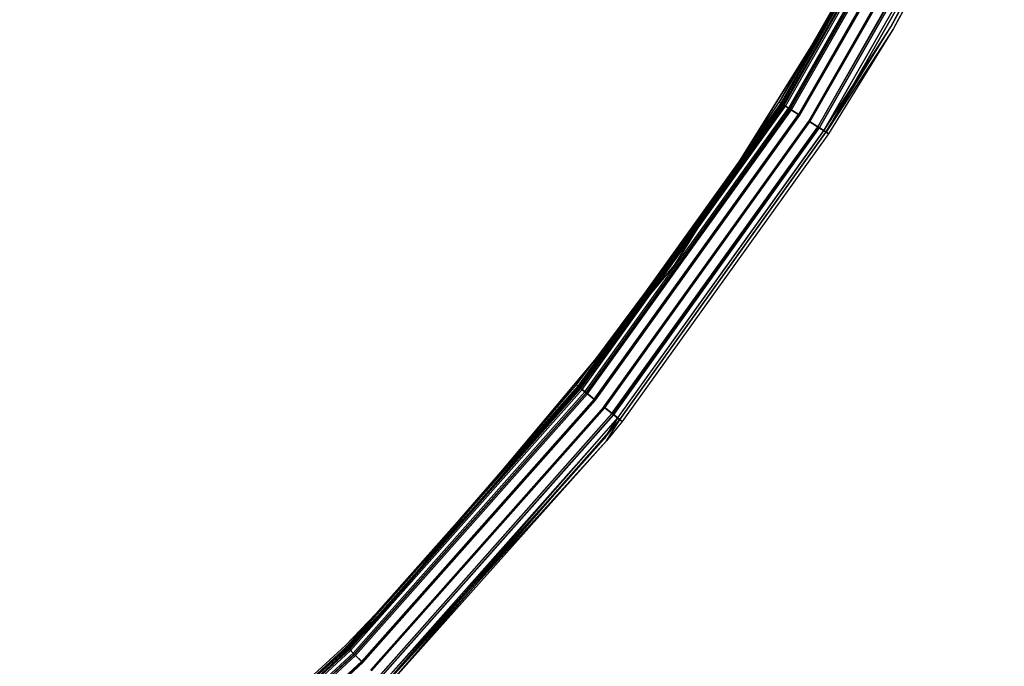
# Model space of a CAD drawing. Extents: x 3 to 49, y 3 to 103.
# Tile 49 of 101: x 39.94 to 46.51, y 10.09 to 14.4. Entities that reach past the tile are written whole.
import ezdxf

# ---------------------------------------------------------------- set-up
doc = ezdxf.new("R2010")
doc.units = 0
doc.header["$LTSCALE"] = 2.54
doc.layers.get('0').update_dxf_attribs({"linetype": 'CONTINUOUS'})

# ---------------------------------------------------------------- blocks, each defined once
blk = doc.blocks.new('HOTEL-MOOD-11782-11790_STL')
at = {"color": 0}
for p, q in [((45.0106, 13.8535, 152.6951), (46.1632, 15.8687, 152.6951)), ((45.0106, 13.8535, 152.6951), (46.1632, 15.8687, 152.6951)), ((46.181, 15.8597, 152.6951), (45.0106, 13.8535, 152.6951)), ((46.181, 15.8597, 152.6951), (45.0106, 13.8535, 152.6951)), ((46.174, 15.8632, 122.6863), (45.0208, 13.847, 122.6863)), ((46.174, 15.8632, 122.6863), (45.0208, 13.847, 122.6863)), ((46.1805, 15.8599, 152.7797), (45.0269, 13.843, 152.7797)), ((46.1805, 15.8599, 152.7797), (45.0269, 13.843, 152.7797)), ((46.181, 15.8597, 152.6951), (45.0274, 13.8427, 152.6951)), ((46.181, 15.8597, 152.6951), (45.0274, 13.8427, 152.6951)), ((45.0365, 13.8369, 122.6042), (46.1907, 15.8548, 122.6042)), ((45.0365, 13.8369, 122.6042), (46.1907, 15.8548, 122.6042)), ((45.0376, 13.8362, 122.6863), (46.1918, 15.8542, 122.6863)), ((45.0376, 13.8362, 122.6863), (46.1918, 15.8542, 122.6863)), ((45.0421, 13.8333, 152.771), (46.1966, 15.8518, 152.771)), ((45.0421, 13.8333, 152.771), (46.1966, 15.8518, 152.771)), ((45.0517, 13.8271, 122.6129), (46.2068, 15.8467, 122.6129)), ((45.0517, 13.8271, 122.6129), (46.2068, 15.8467, 122.6129)), ((46.2289, 15.8355, 152.8475), (45.0725, 13.8137, 152.8475)), ((46.2289, 15.8355, 152.8475), (45.0725, 13.8137, 152.8475)), ((45.0807, 13.8085, 122.5385), (46.2375, 15.8311, 122.5385)), ((45.0807, 13.8085, 122.5385), (46.2375, 15.8311, 122.5385)), ((45.083, 13.807, 152.8319), (46.24, 15.8299, 152.8319)), ((45.083, 13.807, 152.8319), (46.24, 15.8299, 152.8319)), ((45.0911, 13.8018, 122.5541), (46.2486, 15.8255, 122.5541)), ((45.0911, 13.8018, 122.5541), (46.2486, 15.8255, 122.5541)), ((46.2987, 15.8002, 152.8851), (45.1383, 13.7714, 152.8851)), ((46.2987, 15.8002, 152.8851), (45.1383, 13.7714, 152.8851)), ((45.1421, 13.769, 152.8656), (46.3026, 15.7982, 152.8656)), ((45.1421, 13.769, 152.8656), (46.3026, 15.7982, 152.8656)), ((45.1444, 13.7675, 122.5019), (46.3051, 15.7969, 122.5019)), ((45.1444, 13.7675, 122.5019), (46.3051, 15.7969, 122.5019)), ((45.1482, 13.7651, 122.5214), (46.3091, 15.7949, 122.5214)), ((45.1482, 13.7651, 122.5214), (46.3091, 15.7949, 122.5214)), ((45.2076, 13.7269, 152.8656), (46.3722, 15.7631, 152.8656)), ((45.2076, 13.7269, 152.8656), (46.3722, 15.7631, 152.8656)), ((46.3761, 15.761, 152.8851), (45.2114, 13.7245, 152.8851)), ((46.3761, 15.761, 152.8851), (45.2114, 13.7245, 152.8851)), ((46.3763, 15.761, 122.5214), (45.2115, 13.7245, 122.5214)), ((46.3763, 15.761, 122.5214), (45.2115, 13.7245, 122.5214)), ((45.2152, 13.722, 122.5019), (46.3802, 15.759, 122.5019)), ((45.2152, 13.722, 122.5019), (46.3802, 15.759, 122.5019)), ((45.2666, 13.689, 152.8317), (46.4348, 15.7314, 152.8317)), ((45.2666, 13.689, 152.8317), (46.4348, 15.7314, 152.8317)), ((45.2685, 13.6878, 122.5541), (46.4368, 15.7304, 122.5541)), ((45.2685, 13.6878, 122.5541), (46.4368, 15.7304, 122.5541)), ((46.4459, 15.7258, 152.8474), (45.2771, 13.6823, 152.8474)), ((46.4459, 15.7258, 152.8474), (45.2771, 13.6823, 152.8474)), ((45.279, 13.6811, 122.5385), (46.4479, 15.7248, 122.5385)), ((45.279, 13.6811, 122.5385), (46.4479, 15.7248, 122.5385)), ((45.3075, 13.6628, 152.7708), (46.4781, 15.7095, 152.7708)), ((45.3075, 13.6628, 152.7708), (46.4781, 15.7095, 152.7708)), ((45.308, 13.6625, 122.6129), (46.4786, 15.7092, 122.6129)), ((45.308, 13.6625, 122.6129), (46.4786, 15.7092, 122.6129)), ((46.4942, 15.7014, 152.7795), (45.3226, 13.653, 152.7795)), ((46.4942, 15.7014, 152.7795), (45.3226, 13.653, 152.7795)), ((45.3231, 13.6527, 122.6042), (46.4947, 15.7011, 122.6042)), ((45.3231, 13.6527, 122.6042), (46.4947, 15.7011, 122.6042)), ((45.7546, 14.3541, 152.6949), (46.4781, 15.7095, 152.7708)), ((45.7546, 14.3541, 152.6949), (46.4781, 15.7095, 152.7708)), ((46.4786, 15.7092, 122.6129), (45.7546, 14.3541, 122.6863)), ((46.4786, 15.7092, 122.6129), (45.7546, 14.3541, 122.6863)), ((45.7546, 14.3541, 122.6863), (46.4936, 15.7017, 122.6863)), ((45.7546, 14.3541, 152.6949), (46.4936, 15.7017, 152.6949)), ((45.7546, 14.3541, 122.6863), (46.4936, 15.7017, 122.6863)), ((45.7546, 14.3541, 152.6949), (46.4936, 15.7017, 152.6949)), ((46.4942, 15.7014, 152.7795), (45.7718, 14.3439, 152.6949)), ((46.4942, 15.7014, 152.7795), (45.7718, 14.3439, 152.6949)), ((46.4947, 15.7011, 122.6042), (45.7718, 14.3439, 122.6863)), ((46.4947, 15.7011, 122.6042), (45.7718, 14.3439, 122.6863)), ((46.5114, 15.6927, 122.6863), (45.7718, 14.3439, 122.6863)), ((46.5114, 15.6927, 152.6949), (45.7718, 14.3439, 152.6949)), ((46.5114, 15.6927, 122.6863), (45.7718, 14.3439, 122.6863)), ((46.5114, 15.6927, 152.6949), (45.7718, 14.3439, 152.6949)), ((44.3109, 12.7663, 122.7154), (45.9806, 15.4383, 122.7154)), ((45.9806, 15.4383, 122.6954), (44.3109, 12.7663, 122.6954)), ((44.3109, 12.7663, 122.7154), (45.9806, 15.4383, 122.7154)), ((45.9806, 15.4383, 122.6954), (44.3109, 12.7663, 122.6954)), ((45.3075, 13.6628, 152.7708), (45.7546, 14.3541, 152.6949)), ((45.3075, 13.6628, 152.7708), (45.7546, 14.3541, 152.6949)), ((45.308, 13.6625, 122.6129), (45.7546, 14.3541, 122.6863)), ((45.308, 13.6625, 122.6129), (45.7546, 14.3541, 122.6863)), ((45.3221, 13.6534, 122.6863), (45.7546, 14.3541, 122.6863)), ((45.3221, 13.6534, 152.6949), (45.7546, 14.3541, 152.6949)), ((45.3221, 13.6534, 122.6863), (45.7546, 14.3541, 122.6863)), ((45.3221, 13.6534, 152.6949), (45.7546, 14.3541, 152.6949)), ((45.7718, 14.3439, 152.6949), (45.3226, 13.653, 152.7795)), ((45.7718, 14.3439, 152.6949), (45.3226, 13.653, 152.7795)), ((45.7718, 14.3439, 122.6863), (45.3231, 13.6527, 122.6042)), ((45.7718, 14.3439, 122.6863), (45.3231, 13.6527, 122.6042)), ((45.7718, 14.3439, 122.6863), (45.3389, 13.6426, 122.6863)), ((45.7718, 14.3439, 152.6949), (45.3389, 13.6426, 152.6949)), ((45.7718, 14.3439, 122.6863), (45.3389, 13.6426, 122.6863)), ((45.7718, 14.3439, 152.6949), (45.3389, 13.6426, 152.6949)), ((45.7546, 14.3541, 152.6949), (45.7546, 14.3541, 122.6863)), ((45.7546, 14.3541, 152.6949), (45.7546, 14.3541, 122.6863)), ((45.7718, 14.3439, 152.6949), (45.7718, 14.3439, 122.6863)), ((45.7718, 14.3439, 152.6949), (45.7718, 14.3439, 122.6863)), ((45.0208, 13.847, 122.6863), (43.6664, 11.96, 122.6863)), ((45.0208, 13.847, 122.6863), (43.6664, 11.96, 122.6863)), ((43.6721, 11.9554, 152.7797), (45.0269, 13.843, 152.7797)), ((43.6721, 11.9554, 152.7797), (45.0269, 13.843, 152.7797)), ((43.681, 11.9483, 122.6042), (45.0365, 13.8369, 122.6042)), ((43.681, 11.9483, 122.6042), (45.0365, 13.8369, 122.6042)), ((43.682, 11.9475, 122.6863), (45.0376, 13.8362, 122.6863)), ((43.682, 11.9475, 122.6863), (45.0376, 13.8362, 122.6863)), ((43.6862, 11.9441, 152.771), (45.0421, 13.8333, 152.771)), ((43.6862, 11.9441, 152.771), (45.0421, 13.8333, 152.771)), ((43.6951, 11.937, 122.6129), (45.0517, 13.8271, 122.6129)), ((43.6951, 11.937, 122.6129), (45.0517, 13.8271, 122.6129)), ((43.7144, 11.9216, 152.8475), (45.0725, 13.8137, 152.8475)), ((43.7144, 11.9216, 152.8475), (45.0725, 13.8137, 152.8475)), ((43.722, 11.9155, 122.5385), (45.0807, 13.8085, 122.5385)), ((43.722, 11.9155, 122.5385), (45.0807, 13.8085, 122.5385)), ((43.7242, 11.9138, 152.8319), (45.083, 13.807, 152.8319)), ((43.7242, 11.9138, 152.8319), (45.083, 13.807, 152.8319)), ((43.7317, 11.9078, 122.5541), (45.0911, 13.8018, 122.5541)), ((43.7317, 11.9078, 122.5541), (45.0911, 13.8018, 122.5541)), ((44.5451, 13.1577, 152.6951), (45.0106, 13.8535, 152.6951)), ((44.5451, 13.1577, 152.6951), (45.0106, 13.8535, 152.6951)), ((44.5451, 13.1577, 152.6951), (45.0269, 13.843, 152.7797)), ((44.5451, 13.1577, 152.6951), (45.0269, 13.843, 152.7797)), ((45.0274, 13.8427, 152.6951), (44.5615, 13.1463, 152.6951)), ((45.0274, 13.8427, 152.6951), (44.5615, 13.1463, 152.6951)), ((45.0421, 13.8333, 152.771), (44.5615, 13.1463, 152.6951)), ((45.0421, 13.8333, 152.771), (44.5615, 13.1463, 152.6951)), ((45.0106, 13.8535, 152.6951), (45.0269, 13.843, 152.7797)), ((45.0106, 13.8535, 152.6951), (45.0269, 13.843, 152.7797)), ((45.0208, 13.847, 122.6863), (45.0365, 13.8369, 122.6042)), ((45.0208, 13.847, 122.6863), (45.0365, 13.8369, 122.6042)), ((45.0269, 13.843, 152.7797), (45.0725, 13.8137, 152.8475)), ((45.0269, 13.843, 152.7797), (45.0725, 13.8137, 152.8475)), ((45.0421, 13.8333, 152.771), (45.0274, 13.8427, 152.6951)), ((45.0421, 13.8333, 152.771), (45.0274, 13.8427, 152.6951)), ((45.0365, 13.8369, 122.6042), (45.0807, 13.8085, 122.5385)), ((45.0365, 13.8369, 122.6042), (45.0807, 13.8085, 122.5385)), ((45.0376, 13.8362, 122.6863), (45.0517, 13.8271, 122.6129)), ((45.0376, 13.8362, 122.6863), (45.0517, 13.8271, 122.6129)), ((45.083, 13.807, 152.8319), (45.0421, 13.8333, 152.771)), ((45.083, 13.807, 152.8319), (45.0421, 13.8333, 152.771)), ((45.0517, 13.8271, 122.6129), (45.0911, 13.8018, 122.5541)), ((45.0517, 13.8271, 122.6129), (45.0911, 13.8018, 122.5541)), ((45.0725, 13.8137, 152.8475), (45.1383, 13.7714, 152.8851)), ((45.0725, 13.8137, 152.8475), (45.1383, 13.7714, 152.8851)), ((45.0807, 13.8085, 122.5385), (45.1444, 13.7675, 122.5019)), ((45.0807, 13.8085, 122.5385), (45.1444, 13.7675, 122.5019)), ((45.1421, 13.769, 152.8656), (45.083, 13.807, 152.8319)), ((45.1421, 13.769, 152.8656), (45.083, 13.807, 152.8319)), ((45.0911, 13.8018, 122.5541), (45.1482, 13.7651, 122.5214)), ((45.0911, 13.8018, 122.5541), (45.1482, 13.7651, 122.5214)), ((43.7755, 11.8727, 152.8851), (45.1383, 13.7714, 152.8851)), ((43.7755, 11.8727, 152.8851), (45.1383, 13.7714, 152.8851)), ((43.779, 11.87, 152.8656), (45.1421, 13.769, 152.8656)), ((43.779, 11.87, 152.8656), (45.1421, 13.769, 152.8656)), ((43.7812, 11.8682, 122.5019), (45.1444, 13.7675, 122.5019)), ((43.7812, 11.8682, 122.5019), (45.1444, 13.7675, 122.5019)), ((43.7847, 11.8654, 122.5214), (45.1482, 13.7651, 122.5214)), ((43.7847, 11.8654, 122.5214), (45.1482, 13.7651, 122.5214)), ((43.8399, 11.8214, 152.8656), (45.2076, 13.7269, 152.8656)), ((43.8399, 11.8214, 152.8656), (45.2076, 13.7269, 152.8656)), ((45.2666, 13.689, 152.8317), (45.2076, 13.7269, 152.8656)), ((45.2666, 13.689, 152.8317), (45.2076, 13.7269, 152.8656)), ((43.8434, 11.8186, 152.8851), (45.2114, 13.7245, 152.8851)), ((43.8434, 11.8186, 152.8851), (45.2114, 13.7245, 152.8851)), ((43.8435, 11.8185, 122.5214), (45.2115, 13.7245, 122.5214)), ((43.8435, 11.8185, 122.5214), (45.2115, 13.7245, 122.5214)), ((43.8469, 11.8157, 122.5019), (45.2152, 13.722, 122.5019)), ((43.8469, 11.8157, 122.5019), (45.2152, 13.722, 122.5019)), ((43.8947, 11.7776, 152.8317), (45.2666, 13.689, 152.8317)), ((43.8947, 11.7776, 152.8317), (45.2666, 13.689, 152.8317)), ((45.2685, 13.6878, 122.5541), (43.8964, 11.7762, 122.5541)), ((45.2685, 13.6878, 122.5541), (43.8964, 11.7762, 122.5541)), ((43.9044, 11.7698, 152.8474), (45.2771, 13.6823, 152.8474)), ((43.9044, 11.7698, 152.8474), (45.2771, 13.6823, 152.8474)), ((43.9062, 11.7684, 122.5385), (45.279, 13.6811, 122.5385)), ((43.9062, 11.7684, 122.5385), (45.279, 13.6811, 122.5385)), ((43.9326, 11.7473, 152.7708), (45.3075, 13.6628, 152.7708)), ((43.9326, 11.7473, 152.7708), (45.3075, 13.6628, 152.7708)), ((43.9331, 11.7469, 122.6129), (45.308, 13.6625, 122.6129)), ((43.9331, 11.7469, 122.6129), (45.308, 13.6625, 122.6129)), ((45.2114, 13.7245, 152.8851), (45.2771, 13.6823, 152.8474)), ((45.2114, 13.7245, 152.8851), (45.2771, 13.6823, 152.8474)), ((45.2685, 13.6878, 122.5541), (45.2115, 13.7245, 122.5214)), ((45.2685, 13.6878, 122.5541), (45.2115, 13.7245, 122.5214)), ((45.2152, 13.722, 122.5019), (45.279, 13.6811, 122.5385)), ((45.2152, 13.722, 122.5019), (45.279, 13.6811, 122.5385)), ((45.3075, 13.6628, 152.7708), (45.2666, 13.689, 152.8317)), ((45.3075, 13.6628, 152.7708), (45.2666, 13.689, 152.8317)), ((45.2685, 13.6878, 122.5541), (45.308, 13.6625, 122.6129)), ((45.2685, 13.6878, 122.5541), (45.308, 13.6625, 122.6129)), ((45.2771, 13.6823, 152.8474), (45.3226, 13.653, 152.7795)), ((45.2771, 13.6823, 152.8474), (45.3226, 13.653, 152.7795)), ((45.279, 13.6811, 122.5385), (45.3231, 13.6527, 122.6042)), ((45.279, 13.6811, 122.5385), (45.3231, 13.6527, 122.6042)), ((45.3221, 13.6534, 152.6949), (45.3075, 13.6628, 152.7708)), ((45.3221, 13.6534, 152.6949), (45.3075, 13.6628, 152.7708)), ((45.3221, 13.6534, 122.6863), (45.308, 13.6625, 122.6129)), ((45.3221, 13.6534, 122.6863), (45.308, 13.6625, 122.6129)), ((43.9462, 11.7364, 122.6863), (45.3221, 13.6534, 122.6863)), ((43.9462, 11.7364, 152.6949), (45.3221, 13.6534, 152.6949)), ((43.9462, 11.7364, 122.6863), (45.3221, 13.6534, 122.6863)), ((43.9462, 11.7364, 152.6949), (45.3221, 13.6534, 152.6949)), ((43.9467, 11.736, 152.7795), (45.3226, 13.653, 152.7795)), ((43.9467, 11.736, 152.7795), (45.3226, 13.653, 152.7795)), ((43.9472, 11.7357, 122.6042), (45.3231, 13.6527, 122.6042)), ((43.9472, 11.7357, 122.6042), (45.3231, 13.6527, 122.6042)), ((45.3389, 13.6426, 122.6863), (43.9618, 11.724, 122.6863)), ((45.3389, 13.6426, 152.6949), (43.9618, 11.724, 152.6949)), ((45.3389, 13.6426, 122.6863), (43.9618, 11.724, 122.6863)), ((45.3389, 13.6426, 152.6949), (43.9618, 11.724, 152.6949)), ((45.3221, 13.6534, 152.6949), (45.3221, 13.6534, 122.6863)), ((45.3221, 13.6534, 152.6949), (45.3221, 13.6534, 122.6863)), ((45.3226, 13.653, 152.7795), (45.3389, 13.6426, 152.6949)), ((45.3226, 13.653, 152.7795), (45.3389, 13.6426, 152.6949)), ((45.3389, 13.6426, 122.6863), (45.3231, 13.6527, 122.6042)), ((45.3389, 13.6426, 122.6863), (45.3231, 13.6527, 122.6042)), ((45.3389, 13.6426, 152.6949), (45.3389, 13.6426, 122.6863)), ((45.3389, 13.6426, 152.6949), (45.3389, 13.6426, 122.6863)), ((43.6569, 11.9675, 152.6951), (44.5451, 13.1577, 152.6951)), ((43.6569, 11.9675, 152.6951), (44.5451, 13.1577, 152.6951)), ((43.6721, 11.9554, 152.7797), (44.5451, 13.1577, 152.6951)), ((43.6721, 11.9554, 152.7797), (44.5451, 13.1577, 152.6951)), ((44.5615, 13.1463, 152.6951), (43.6726, 11.955, 152.6951)), ((44.5615, 13.1463, 152.6951), (43.6726, 11.955, 152.6951)), ((43.6862, 11.9441, 152.771), (44.5615, 13.1463, 152.6951)), ((43.6862, 11.9441, 152.771), (44.5615, 13.1463, 152.6951)), ((42.2856, 10.3526, 122.7154), (44.3109, 12.7663, 122.7154)), ((44.3109, 12.7663, 122.6954), (42.2856, 10.3526, 122.6954)), ((42.2856, 10.3526, 122.7154), (44.3109, 12.7663, 122.7154)), ((44.3109, 12.7663, 122.6954), (42.2856, 10.3526, 122.6954)), ((44.3109, 12.7663, 122.7154), (44.3109, 12.7663, 122.6954)), ((44.3109, 12.7663, 122.7154), (44.3109, 12.7663, 122.6954)), ((43.6664, 11.96, 122.6863), (42.1251, 10.2222, 122.6863)), ((43.6664, 11.96, 122.6863), (42.1251, 10.2222, 122.6863)), ((42.1303, 10.2171, 152.7797), (43.6721, 11.9554, 152.7797)), ((42.1303, 10.2171, 152.7797), (43.6721, 11.9554, 152.7797)), ((42.4721, 10.6006, 152.6951), (43.6569, 11.9675, 152.6951)), ((42.4721, 10.6006, 152.6951), (43.6569, 11.9675, 152.6951)), ((42.4721, 10.6006, 152.6951), (43.6721, 11.9554, 152.7797)), ((42.4721, 10.6006, 152.6951), (43.6721, 11.9554, 152.7797)), ((43.6726, 11.955, 152.6951), (42.4867, 10.5869, 152.6951)), ((43.6726, 11.955, 152.6951), (42.4867, 10.5869, 152.6951)), ((43.6569, 11.9675, 152.6951), (43.6721, 11.9554, 152.7797)), ((43.6569, 11.9675, 152.6951), (43.6721, 11.9554, 152.7797)), ((43.6664, 11.96, 122.6863), (43.681, 11.9483, 122.6042)), ((43.6664, 11.96, 122.6863), (43.681, 11.9483, 122.6042)), ((43.7144, 11.9216, 152.8475), (43.6721, 11.9554, 152.7797)), ((43.7144, 11.9216, 152.8475), (43.6721, 11.9554, 152.7797)), ((43.6726, 11.955, 152.6951), (43.6862, 11.9441, 152.771)), ((43.6726, 11.955, 152.6951), (43.6862, 11.9441, 152.771)), ((42.1385, 10.2091, 122.6042), (43.681, 11.9483, 122.6042)), ((42.1385, 10.2091, 122.6042), (43.681, 11.9483, 122.6042)), ((42.1394, 10.2082, 122.6863), (43.682, 11.9475, 122.6863)), ((42.1394, 10.2082, 122.6863), (43.682, 11.9475, 122.6863)), ((42.1432, 10.2044, 152.771), (43.6862, 11.9441, 152.771)), ((42.1432, 10.2044, 152.771), (43.6862, 11.9441, 152.771)), ((42.1513, 10.1965, 122.6129), (43.6951, 11.937, 122.6129)), ((42.1513, 10.1965, 122.6129), (43.6951, 11.937, 122.6129)), ((42.169, 10.1791, 152.8475), (43.7144, 11.9216, 152.8475)), ((42.169, 10.1791, 152.8475), (43.7144, 11.9216, 152.8475)), ((42.1759, 10.1723, 122.5385), (43.722, 11.9155, 122.5385)), ((42.1759, 10.1723, 122.5385), (43.722, 11.9155, 122.5385)), ((42.1779, 10.1704, 152.8319), (43.7242, 11.9138, 152.8319)), ((42.1779, 10.1704, 152.8319), (43.7242, 11.9138, 152.8319)), ((42.1848, 10.1636, 122.5541), (43.7317, 11.9078, 122.5541)), ((42.1848, 10.1636, 122.5541), (43.7317, 11.9078, 122.5541)), ((42.4867, 10.5869, 152.6951), (43.6862, 11.9441, 152.771)), ((42.4867, 10.5869, 152.6951), (43.6862, 11.9441, 152.771)), ((43.681, 11.9483, 122.6042), (43.722, 11.9155, 122.5385)), ((43.681, 11.9483, 122.6042), (43.722, 11.9155, 122.5385)), ((43.682, 11.9475, 122.6863), (43.6951, 11.937, 122.6129)), ((43.682, 11.9475, 122.6863), (43.6951, 11.937, 122.6129)), ((43.7242, 11.9138, 152.8319), (43.6862, 11.9441, 152.771)), ((43.7242, 11.9138, 152.8319), (43.6862, 11.9441, 152.771)), ((43.6951, 11.937, 122.6129), (43.7317, 11.9078, 122.5541)), ((43.6951, 11.937, 122.6129), (43.7317, 11.9078, 122.5541)), ((43.7755, 11.8727, 152.8851), (43.7144, 11.9216, 152.8475)), ((43.7755, 11.8727, 152.8851), (43.7144, 11.9216, 152.8475)), ((43.722, 11.9155, 122.5385), (43.7812, 11.8682, 122.5019)), ((43.722, 11.9155, 122.5385), (43.7812, 11.8682, 122.5019)), ((43.779, 11.87, 152.8656), (43.7242, 11.9138, 152.8319)), ((43.779, 11.87, 152.8656), (43.7242, 11.9138, 152.8319)), ((43.7317, 11.9078, 122.5541), (43.7847, 11.8654, 122.5214)), ((43.7317, 11.9078, 122.5541), (43.7847, 11.8654, 122.5214)), ((42.2248, 10.1242, 152.8851), (43.7755, 11.8727, 152.8851)), ((42.2248, 10.1242, 152.8851), (43.7755, 11.8727, 152.8851)), ((42.2279, 10.1211, 152.8656), (43.779, 11.87, 152.8656)), ((42.2279, 10.1211, 152.8656), (43.779, 11.87, 152.8656)), ((42.2299, 10.1192, 122.5019), (43.7812, 11.8682, 122.5019)), ((42.2299, 10.1192, 122.5019), (43.7812, 11.8682, 122.5019)), ((42.2331, 10.116, 122.5214), (43.7847, 11.8654, 122.5214)), ((42.2331, 10.116, 122.5214), (43.7847, 11.8654, 122.5214)), ((42.2835, 10.0665, 152.8656), (43.8399, 11.8214, 152.8656)), ((42.2835, 10.0665, 152.8656), (43.8399, 11.8214, 152.8656)), ((43.8947, 11.7776, 152.8317), (43.8399, 11.8214, 152.8656)), ((43.8947, 11.7776, 152.8317), (43.8399, 11.8214, 152.8656)), ((42.2866, 10.0634, 152.8851), (43.8434, 11.8186, 152.8851)), ((42.2866, 10.0634, 152.8851), (43.8434, 11.8186, 152.8851)), ((42.2867, 10.0633, 122.5214), (43.8435, 11.8185, 122.5214)), ((42.2867, 10.0633, 122.5214), (43.8435, 11.8185, 122.5214)), ((42.2899, 10.0602, 122.5019), (43.8469, 11.8157, 122.5019)), ((42.2899, 10.0602, 122.5019), (43.8469, 11.8157, 122.5019)), ((42.3335, 10.0173, 152.8317), (43.8947, 11.7776, 152.8317)), ((42.3335, 10.0173, 152.8317), (43.8947, 11.7776, 152.8317)), ((42.3351, 10.0157, 122.5541), (43.8964, 11.7762, 122.5541)), ((42.3351, 10.0157, 122.5541), (43.8964, 11.7762, 122.5541)), ((42.3424, 10.0086, 152.8474), (43.9044, 11.7698, 152.8474)), ((42.3424, 10.0086, 152.8474), (43.9044, 11.7698, 152.8474)), ((42.344, 10.007, 122.5385), (43.9062, 11.7684, 122.5385)), ((42.344, 10.007, 122.5385), (43.9062, 11.7684, 122.5385)), ((43.9044, 11.7698, 152.8474), (43.8434, 11.8186, 152.8851)), ((43.9044, 11.7698, 152.8474), (43.8434, 11.8186, 152.8851)), ((43.8435, 11.8185, 122.5214), (43.8964, 11.7762, 122.5541)), ((43.8435, 11.8185, 122.5214), (43.8964, 11.7762, 122.5541)), ((43.8469, 11.8157, 122.5019), (43.9062, 11.7684, 122.5385)), ((43.8469, 11.8157, 122.5019), (43.9062, 11.7684, 122.5385)), ((43.9326, 11.7473, 152.7708), (43.8947, 11.7776, 152.8317)), ((43.9326, 11.7473, 152.7708), (43.8947, 11.7776, 152.8317)), ((43.9331, 11.7469, 122.6129), (43.8964, 11.7762, 122.5541)), ((43.9331, 11.7469, 122.6129), (43.8964, 11.7762, 122.5541)), ((43.9467, 11.736, 152.7795), (43.9044, 11.7698, 152.8474)), ((43.9467, 11.736, 152.7795), (43.9044, 11.7698, 152.8474)), ((43.9062, 11.7684, 122.5385), (43.9472, 11.7357, 122.6042)), ((43.9062, 11.7684, 122.5385), (43.9472, 11.7357, 122.6042)), ((43.9326, 11.7473, 152.7708), (42.3681, 9.9833, 152.7708)), ((43.9326, 11.7473, 152.7708), (42.3681, 9.9833, 152.7708)), ((43.9331, 11.7469, 122.6129), (42.3685, 9.9829, 122.6129)), ((43.9331, 11.7469, 122.6129), (42.3685, 9.9829, 122.6129)), ((42.3805, 9.9711, 122.6863), (43.9331, 11.7469, 122.6129)), ((42.3805, 9.9711, 122.6863), (43.9331, 11.7469, 122.6129)), ((42.3809, 9.9706, 152.7795), (43.9467, 11.736, 152.7795)), ((42.3809, 9.9706, 152.7795), (43.9467, 11.736, 152.7795)), ((42.3814, 9.9702, 122.6042), (43.9472, 11.7357, 122.6042)), ((42.3814, 9.9702, 122.6042), (43.9472, 11.7357, 122.6042)), ((42.3947, 9.9571, 152.6949), (43.9467, 11.736, 152.7795)), ((42.3947, 9.9571, 152.6949), (43.9467, 11.736, 152.7795)), ((43.9326, 11.7473, 152.7708), (43.8429, 11.6081, 152.6949)), ((43.9326, 11.7473, 152.7708), (43.8429, 11.6081, 152.6949)), ((43.8429, 11.6081, 122.6863), (43.9331, 11.7469, 122.6129)), ((43.8429, 11.6081, 122.6863), (43.9331, 11.7469, 122.6129)), ((43.8429, 11.6081, 122.6863), (43.9462, 11.7364, 122.6863)), ((43.8429, 11.6081, 152.6949), (43.9462, 11.7364, 152.6949)), ((43.8429, 11.6081, 122.6863), (43.9462, 11.7364, 122.6863)), ((43.8429, 11.6081, 152.6949), (43.9462, 11.7364, 152.6949)), ((43.8584, 11.5955, 152.6949), (43.9467, 11.736, 152.7795)), ((43.8584, 11.5955, 152.6949), (43.9467, 11.736, 152.7795)), ((43.8584, 11.5955, 122.6863), (43.9472, 11.7357, 122.6042)), ((43.8584, 11.5955, 122.6863), (43.9472, 11.7357, 122.6042)), ((43.9618, 11.724, 122.6863), (43.8584, 11.5955, 122.6863)), ((43.9618, 11.724, 152.6949), (43.8584, 11.5955, 152.6949)), ((43.9618, 11.724, 122.6863), (43.8584, 11.5955, 122.6863)), ((43.9618, 11.724, 152.6949), (43.8584, 11.5955, 152.6949)), ((43.9462, 11.7364, 152.6949), (43.9326, 11.7473, 152.7708)), ((43.9462, 11.7364, 152.6949), (43.9326, 11.7473, 152.7708)), ((43.9462, 11.7364, 122.6863), (43.9331, 11.7469, 122.6129)), ((43.9462, 11.7364, 122.6863), (43.9331, 11.7469, 122.6129)), ((43.9462, 11.7364, 152.6949), (43.9462, 11.7364, 122.6863)), ((43.9462, 11.7364, 152.6949), (43.9462, 11.7364, 122.6863)), ((43.9467, 11.736, 152.7795), (43.9618, 11.724, 152.6949)), ((43.9467, 11.736, 152.7795), (43.9618, 11.724, 152.6949)), ((43.9618, 11.724, 122.6863), (43.9472, 11.7357, 122.6042)), ((43.9618, 11.724, 122.6863), (43.9472, 11.7357, 122.6042)), ((43.9618, 11.724, 152.6949), (43.9618, 11.724, 122.6863)), ((43.9618, 11.724, 152.6949), (43.9618, 11.724, 122.6863)), ((42.3681, 9.9833, 152.7708), (43.8429, 11.6081, 152.6949)), ((42.3681, 9.9833, 152.7708), (43.8429, 11.6081, 152.6949)), ((42.3805, 9.9711, 122.6863), (43.8429, 11.6081, 122.6863)), ((42.3805, 9.9711, 152.6949), (43.8429, 11.6081, 152.6949)), ((42.3805, 9.9711, 122.6863), (43.8429, 11.6081, 122.6863)), ((42.3805, 9.9711, 152.6949), (43.8429, 11.6081, 152.6949)), ((43.8584, 11.5955, 122.6863), (42.3814, 9.9702, 122.6042)), ((43.8584, 11.5955, 122.6863), (42.3814, 9.9702, 122.6042)), ((43.8584, 11.5955, 122.6863), (42.3947, 9.9571, 122.6863)), ((43.8584, 11.5955, 152.6949), (42.3947, 9.9571, 152.6949)), ((43.8584, 11.5955, 122.6863), (42.3947, 9.9571, 122.6863)), ((43.8584, 11.5955, 152.6949), (42.3947, 9.9571, 152.6949)), ((43.8429, 11.6081, 152.6949), (43.8429, 11.6081, 122.6863)), ((43.8429, 11.6081, 152.6949), (43.8429, 11.6081, 122.6863)), ((43.8584, 11.5955, 152.6949), (43.8584, 11.5955, 122.6863)), ((43.8584, 11.5955, 152.6949), (43.8584, 11.5955, 122.6863)), ((42.1165, 10.2307, 152.6951), (42.4721, 10.6006, 152.6951)), ((42.1165, 10.2307, 152.6951), (42.4721, 10.6006, 152.6951)), ((42.1303, 10.2171, 152.7797), (42.4721, 10.6006, 152.6951)), ((42.1303, 10.2171, 152.7797), (42.4721, 10.6006, 152.6951)), ((42.4867, 10.5869, 152.6951), (42.1308, 10.2167, 152.6951)), ((42.4867, 10.5869, 152.6951), (42.1308, 10.2167, 152.6951)), ((42.4867, 10.5869, 152.6951), (42.1432, 10.2044, 152.771)), ((42.4867, 10.5869, 152.6951), (42.1432, 10.2044, 152.771)), ((39.9441, 8.2443, 122.7154), (42.2856, 10.3526, 122.7154)), ((42.2856, 10.3526, 122.6954), (39.9441, 8.2443, 122.6954)), ((39.9441, 8.2443, 122.7154), (42.2856, 10.3526, 122.7154)), ((42.2856, 10.3526, 122.6954), (39.9441, 8.2443, 122.6954)), ((42.2856, 10.3526, 122.7154), (42.2856, 10.3526, 122.6954)), ((42.2856, 10.3526, 122.7154), (42.2856, 10.3526, 122.6954)), ((40.4057, 8.6615, 152.6951), (42.1165, 10.2307, 152.6951)), ((40.4057, 8.6615, 152.6951), (42.1165, 10.2307, 152.6951)), ((42.1251, 10.2222, 122.6863), (40.4134, 8.6522, 122.6863)), ((42.1251, 10.2222, 122.6863), (40.4134, 8.6522, 122.6863)), ((40.418, 8.6465, 152.7797), (42.1303, 10.2171, 152.7797)), ((40.418, 8.6465, 152.7797), (42.1303, 10.2171, 152.7797)), ((42.1308, 10.2167, 152.6951), (40.4184, 8.646, 152.6951)), ((42.1308, 10.2167, 152.6951), (40.4184, 8.646, 152.6951)), ((40.4253, 8.6377, 122.6042), (42.1385, 10.2091, 122.6042)), ((40.4253, 8.6377, 122.6042), (42.1385, 10.2091, 122.6042)), ((40.4261, 8.6367, 122.6863), (42.1394, 10.2082, 122.6863)), ((40.4261, 8.6367, 122.6863), (42.1394, 10.2082, 122.6863)), ((40.4295, 8.6326, 152.771), (42.1432, 10.2044, 152.771)), ((40.4295, 8.6326, 152.771), (42.1432, 10.2044, 152.771)), ((40.4368, 8.6238, 122.6129), (42.1513, 10.1965, 122.6129)), ((40.4368, 8.6238, 122.6129), (42.1513, 10.1965, 122.6129)), ((42.1165, 10.2307, 152.6951), (42.1303, 10.2171, 152.7797)), ((42.1165, 10.2307, 152.6951), (42.1303, 10.2171, 152.7797)), ((42.1251, 10.2222, 122.6863), (42.1385, 10.2091, 122.6042)), ((42.1251, 10.2222, 122.6863), (42.1385, 10.2091, 122.6042)), ((42.1303, 10.2171, 152.7797), (42.169, 10.1791, 152.8475)), ((42.1303, 10.2171, 152.7797), (42.169, 10.1791, 152.8475)), ((42.1308, 10.2167, 152.6951), (42.1432, 10.2044, 152.771)), ((42.1308, 10.2167, 152.6951), (42.1432, 10.2044, 152.771)), ((42.1385, 10.2091, 122.6042), (42.1759, 10.1723, 122.5385)), ((42.1385, 10.2091, 122.6042), (42.1759, 10.1723, 122.5385)), ((42.1394, 10.2082, 122.6863), (42.1513, 10.1965, 122.6129)), ((42.1394, 10.2082, 122.6863), (42.1513, 10.1965, 122.6129)), ((42.1779, 10.1704, 152.8319), (42.1432, 10.2044, 152.771)), ((42.1779, 10.1704, 152.8319), (42.1432, 10.2044, 152.771)), ((42.1513, 10.1965, 122.6129), (42.1848, 10.1636, 122.5541)), ((42.1513, 10.1965, 122.6129), (42.1848, 10.1636, 122.5541)), ((40.4526, 8.6047, 152.8475), (42.169, 10.1791, 152.8475)), ((40.4526, 8.6047, 152.8475), (42.169, 10.1791, 152.8475)), ((40.4587, 8.5973, 122.5385), (42.1759, 10.1723, 122.5385)), ((40.4587, 8.5973, 122.5385), (42.1759, 10.1723, 122.5385)), ((40.4605, 8.5951, 152.8319), (42.1779, 10.1704, 152.8319)), ((40.4605, 8.5951, 152.8319), (42.1779, 10.1704, 152.8319)), ((40.4667, 8.5877, 122.5541), (42.1848, 10.1636, 122.5541)), ((40.4667, 8.5877, 122.5541), (42.1848, 10.1636, 122.5541)), ((40.5024, 8.5444, 152.8851), (42.2248, 10.1242, 152.8851)), ((40.5024, 8.5444, 152.8851), (42.2248, 10.1242, 152.8851)), ((40.5052, 8.541, 152.8656), (42.2279, 10.1211, 152.8656)), ((40.5052, 8.541, 152.8656), (42.2279, 10.1211, 152.8656)), ((40.507, 8.5389, 122.5019), (42.2299, 10.1192, 122.5019)), ((40.507, 8.5389, 122.5019), (42.2299, 10.1192, 122.5019)), ((40.5098, 8.5354, 122.5214), (42.2331, 10.116, 122.5214)), ((40.5098, 8.5354, 122.5214), (42.2331, 10.116, 122.5214)), ((42.169, 10.1791, 152.8475), (42.2248, 10.1242, 152.8851)), ((42.169, 10.1791, 152.8475), (42.2248, 10.1242, 152.8851)), ((42.1759, 10.1723, 122.5385), (42.2299, 10.1192, 122.5019)), ((42.1759, 10.1723, 122.5385), (42.2299, 10.1192, 122.5019)), ((42.2279, 10.1211, 152.8656), (42.1779, 10.1704, 152.8319)), ((42.2279, 10.1211, 152.8656), (42.1779, 10.1704, 152.8319)), ((42.1848, 10.1636, 122.5541), (42.2331, 10.116, 122.5214)), ((42.1848, 10.1636, 122.5541), (42.2331, 10.116, 122.5214))]:
    blk.add_line(p, q, dxfattribs=at)

msp = doc.modelspace()

# ---------------------------------------------------------------- block references
at = {"color": 0}
msp.add_blockref('HOTEL-MOOD-11782-11790_STL', (0, 0), dxfattribs=at)

doc.saveas('drawing.dxf')
